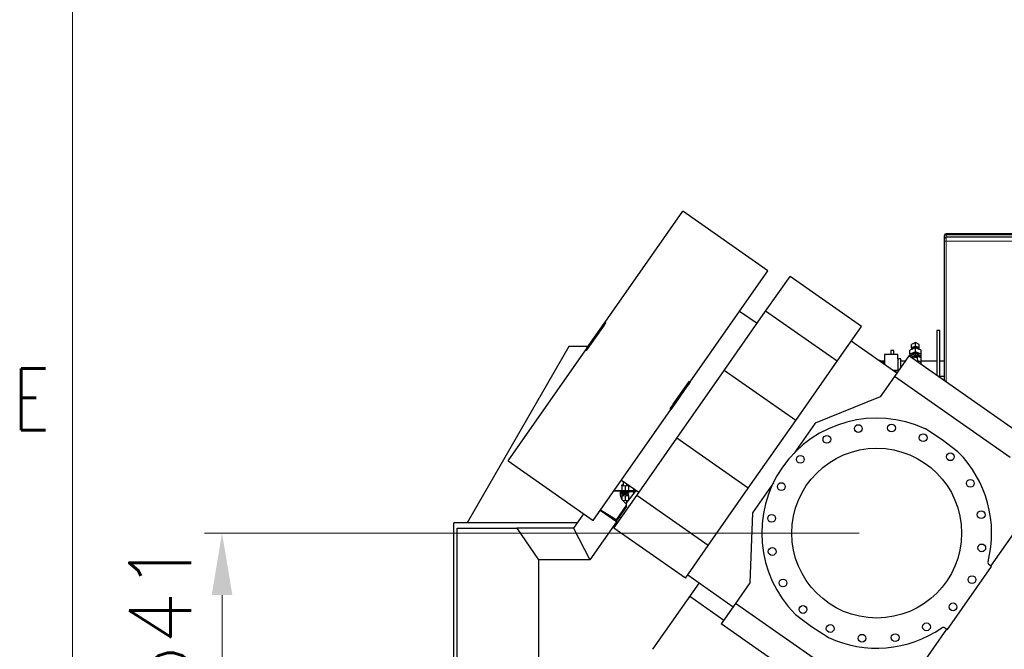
# Model space of a CAD drawing. Header units: inches. Extents: x 0 to 29700, y -16 to 21000.
# Tile 6 of 212: x 101 to 2885, y 8511 to 10290. Entities that reach past the tile are written whole.
import ezdxf

# ---------------------------------------------------------------- set-up
doc = ezdxf.new("R2010")
doc.units = ezdxf.units.IN
doc.layers.add('210', color=7, linetype='Continuous', true_color=0xffffff)
doc.layers.add('254', color=7, linetype='Continuous', true_color=0xffffff)
doc.styles.add('latin_extended', font='simplex.shx')
doc.dimstyles.get("Standard").update_dxf_attribs({"dimtxt": 0.18, "dimasz": 0.18, "dimexe": 0.18, "dimexo": 0.0625, "dimgap": 0.09, "dimtad": 0, "dimtih": 1, "dimtoh": 1, "dimdec": 4, "dimzin": 0, "dimdsep": 46, "dimtxsty": 'Standard', "dimcen": 0.09, "dimadec": 0, "dimazin": 0, "dimtfac": 1, "dimtdec": 4, "dimtofl": 0, "dimtmove": 0, "dimatfit": 3, "dimfxl": 1, "dimtolj": 1, "dimtzin": 0, "dimarcsym": 0})

# ---------------------------------------------------------------- blocks, each defined once
blk = doc.blocks.new('_U9')
at = {"layer": '254', "color": 3, "linetype": 'Continuous', "lineweight": 13, "transparency": 16777216}
for p, q in [((2474.2, 8838.9), (623.1, 8838.9)), ((673.1, 8473.1), (673.1, 8663.9)), ((8496.1, 8298.1), (623.1, 8298.1))]:
    blk.add_line(p, q, dxfattribs=at)
at = {"layer": '254', "color": 3, "transparency": 16777216}
for points in [[(702.3, 8663.9), (643.9, 8663.9), (673.1, 8838.9)], [(643.9, 8473.1), (702.3, 8473.1), (673.1, 8298.1)]]:
    blk.add_solid(points, dxfattribs=at)
at = {"layer": 'Defpoints', "color": 0, "transparency": 16777216}
for p in [(673.1, 8838.9), (2524.2, 8838.9), (8546.1, 8298.1)]:
    blk.add_point(p, dxfattribs=at)
at = {"layer": '254', "color": 2, "lineweight": 13, "transparency": 16777216, "insert": (410.6, 8372.9), "char_height": 175, "attachment_point": 1, "rotation": 90, "style": 'latin_extended'}
blk.add_mtext('\\A1;\\C2;541', dxfattribs=at)

msp = doc.modelspace()

# ---------------------------------------------------------------- linework, layer by layer
at = {"layer": '210', "color": 7, "linetype": 'Continuous', "lineweight": 18}
msp.add_line((250, 250), (250, 20750), dxfattribs=at)
at = {"layer": '254', "color": 2, "linetype": 'Continuous', "lineweight": 25}
for p, q in [((1756.129, 9434.887), (1975.713, 9748.485)), ((2216.544, 9579.853), (1975.713, 9748.485)), ((2715.585, 9670.966), (2715.585, 9679.966)), ((2715.585, 9269.161), (2715.585, 9662.049)), ((3081.085, 9684.966), (2720.585, 9684.966)), ((3081.085, 9675.121), (2720.585, 9675.121)), ((1996.96, 9266.255), (2216.544, 9579.853)), ((2210.156, 9465.975), (2279.15, 9564.508)), ((2481.366, 9422.915), (2279.15, 9564.508)), ((2092.981, 9298.631), (2210.156, 9465.975)), ((2412.373, 9324.382), (2210.156, 9465.975)), ((2185.749, 9431.118), (2136.53, 9465.582)), ((1710.635, 9369.915), (1746.941, 9421.765)), ((1713.093, 9368.194), (1749.398, 9420.044)), ((1746.941, 9421.765), (1751.091, 9427.692)), ((1749.398, 9420.044), (1753.549, 9425.972)), ((1751.091, 9427.692), (1756.129, 9434.887)), ((1753.549, 9425.972), (1758.587, 9433.166)), ((2412.373, 9324.382), (2481.366, 9422.915)), ((2702.289, 9411.305), (2694.289, 9411.305)), ((2694.289, 9411.305), (2694.289, 9284.068)), ((2702.289, 9278.468), (2702.289, 9411.305)), ((1654.093, 9366.044), (1366.307, 8867.583)), ((1481.864, 9043.195), (1701.447, 9356.793)), ((1707.926, 9366.044), (1654.093, 9366.044)), ((1701.447, 9356.793), (1706.485, 9363.987)), ((1703.905, 9355.072), (1708.942, 9362.267)), ((1706.485, 9363.987), (1710.635, 9369.915)), ((1708.942, 9362.267), (1713.093, 9368.194)), ((2581.263, 9291.33), (2452.407, 9381.556)), ((2572.289, 9355.305), (2564.289, 9355.305)), ((2564.289, 9355.305), (2564.289, 9343.304)), ((2572.289, 9343.304), (2572.289, 9355.305)), ((2633.585, 9362.953), (2617.585, 9355.877)), ((2617.585, 9344.306), (2617.585, 9355.877)), ((2633.585, 9377.171), (2622.585, 9372.306)), ((2622.585, 9362.343), (2622.585, 9372.306)), ((2633.585, 9367.208), (2622.585, 9362.343)), ((2622.585, 9362.343), (2622.585, 9358.088)), ((2624.085, 9359.108), (2633.585, 9363.31)), ((2624.085, 9358.751), (2624.085, 9359.108)), ((2644.585, 9372.306), (2633.585, 9377.171)), ((2633.585, 9367.208), (2633.585, 9377.171)), ((2644.585, 9362.343), (2633.585, 9367.208)), ((2633.585, 9363.31), (2643.085, 9359.108)), ((2633.585, 9362.953), (2633.585, 9363.31)), ((2649.585, 9355.877), (2633.585, 9362.953)), ((2633.585, 9351.383), (2633.585, 9362.953)), ((2643.085, 9358.751), (2643.085, 9359.108)), ((2644.585, 9362.343), (2644.585, 9372.306)), ((2644.585, 9358.088), (2644.585, 9362.343)), ((2649.585, 9344.306), (2649.585, 9355.877)), ((2584.289, 9343.305), (2546.289, 9343.305)), ((2546.289, 9343.305), (2546.289, 9315.82)), ((2615.035, 9339.561), (2574.46, 9281.615)), ((2584.289, 9331.304), (2584.289, 9343.305)), ((2584.289, 9331.305), (2584.289, 9295.651)), ((2592.289, 9331.305), (2584.289, 9331.305)), ((2592.289, 9307.075), (2592.289, 9331.305)), ((2941.877, 9110.704), (2615.035, 9339.561)), ((2633.585, 9351.383), (2617.585, 9344.306)), ((2617.585, 9344.306), (2617.585, 9337.776)), ((2637.873, 9337.908), (2619.671, 9336.315)), ((2633.585, 9346.279), (2620.085, 9340.308)), ((2620.085, 9336.351), (2620.085, 9340.308)), ((2633.585, 9341.779), (2621.614, 9336.485)), ((2638.134, 9334.919), (2623.494, 9333.638)), ((2633.585, 9341.008), (2623.788, 9336.675)), ((2649.585, 9344.306), (2633.585, 9351.383)), ((2647.085, 9340.308), (2633.585, 9346.279)), ((2633.585, 9341.779), (2633.585, 9346.279)), ((2647.085, 9335.809), (2633.585, 9341.779)), ((2649.585, 9333.932), (2633.585, 9341.008)), ((2633.585, 9337.532), (2633.585, 9341.008)), ((2637.873, 9337.908), (2638.134, 9334.919)), ((2638.134, 9334.919), (2639.209, 9322.635)), ((2649.585, 9322.362), (2638.816, 9327.124)), ((2647.085, 9335.809), (2647.085, 9340.308)), ((2647.085, 9335.038), (2647.085, 9335.809)), ((2649.585, 9333.932), (2649.585, 9344.306)), ((2649.585, 9322.362), (2649.585, 9333.932)), ((2295.197, 9157.038), (2412.373, 9324.382)), ((2569.874, 9299.305), (2584.289, 9299.305)), ((2572.289, 9297.615), (2572.289, 9299.305)), ((2649.585, 9315.369), (2649.585, 9322.362)), ((1958.949, 9107.214), (2092.981, 9298.631)), ((2295.197, 9157.038), (2092.981, 9298.631)), ((2574.46, 9281.615), (2534.037, 9223.885)), ((2901.302, 9052.758), (2574.46, 9281.615)), ((2715.584, 9281.184), (2702.288, 9281.184)), ((1949.009, 9203.004), (1985.314, 9254.854)), ((1987.772, 9253.133), (1951.466, 9201.283)), ((1985.314, 9254.854), (1989.465, 9260.782)), ((1991.922, 9259.061), (1987.772, 9253.133)), ((1989.465, 9260.782), (1994.502, 9267.976)), ((1996.96, 9266.255), (1991.922, 9259.061)), ((2534.037, 9223.885), (2349.807, 9149.451)), ((1722.694, 8874.563), (1942.278, 9188.161)), ((1939.82, 9189.882), (1944.858, 9197.077)), ((1947.316, 9195.356), (1942.278, 9188.161)), ((1944.858, 9197.077), (1949.009, 9203.004)), ((1951.466, 9201.283), (1947.316, 9195.356)), ((2161.165, 8965.62), (2295.197, 9157.038)), ((2349.807, 9149.451), (2290.539, 9064.808)), ((2708.883, 9102.673), (2661.8, 9133.248)), ((1845.597, 8945.331), (1958.949, 9107.214)), ((2161.165, 8965.62), (1958.949, 9107.214)), ((2753.717, 9068.887), (2708.883, 9102.673)), ((1481.864, 9043.195), (1722.694, 8874.563)), ((1802.708, 8988.835), (1851.927, 8954.371)), ((1803.085, 8975.533), (1807.585, 8976.206)), ((1803.085, 8972.694), (1803.085, 8975.533)), ((1803.085, 8972.694), (1803.085, 8959.171)), ((1812.585, 8971.274), (1803.085, 8972.694)), ((1807.585, 8985.421), (1807.585, 8974.114)), ((1822.085, 8972.694), (1812.585, 8971.274)), ((1812.585, 8971.274), (1812.585, 8959.083)), ((1817.585, 8974.114), (1817.585, 8978.419)), ((1817.585, 8976.206), (1821.602, 8975.605)), ((1822.085, 8975.268), (1822.085, 8972.694)), ((1822.085, 8972.694), (1822.085, 8959.171)), ((2047.814, 8803.738), (2161.165, 8965.62)), ((2231.999, 8981.204), (2172.731, 8896.56)), ((1781.097, 8853.215), (1845.597, 8945.331)), ((1781.297, 8958.258), (1800.847, 8958.258)), ((1781.875, 8959.083), (1800.804, 8959.083)), ((1800.847, 8958.258), (1799.759, 8956.705)), ((1799.759, 8952.732), (1799.759, 8956.705)), ((1800.847, 8954.285), (1799.759, 8952.732)), ((1800.804, 8959.083), (1842.531, 8959.083)), ((1800.804, 8958.258), (1800.804, 8959.083)), ((1800.804, 8956.083), (1842.531, 8956.083)), ((1800.847, 8954.285), (1800.847, 8958.258)), ((1803.673, 8959.083), (1803.085, 8959.171)), ((1803.085, 8955.418), (1803.085, 8954.172)), ((1803.085, 8954.172), (1803.085, 8952.24)), ((1803.585, 8948.562), (1803.085, 8948.487)), ((1803.085, 8948.487), (1803.085, 8945.648)), ((1803.085, 8945.648), (1812.585, 8944.228)), ((1803.085, 8945.648), (1803.085, 8935.574)), ((1803.585, 8959.096), (1803.585, 8959.083)), ((1803.585, 8950.931), (1803.585, 8947.068)), ((1804.585, 8955.66), (1804.585, 8954.795)), ((1804.585, 8951.398), (1804.585, 8950.931)), ((1805.751, 8952.977), (1805.751, 8951.045)), ((1805.751, 8952.977), (1809.918, 8952.354)), ((1805.751, 8951.045), (1809.918, 8950.422)), ((1809.918, 8952.354), (1809.918, 8950.422)), ((1812.585, 8944.228), (1822.085, 8945.648)), ((1812.585, 8944.228), (1812.585, 8930.706)), ((1844.03, 8959.905), (1814.642, 8922.959)), ((1815.251, 8952.354), (1819.418, 8952.977)), ((1815.251, 8952.354), (1815.251, 8950.422)), ((1815.251, 8950.422), (1819.418, 8951.045)), ((1819.418, 8952.977), (1819.418, 8951.045)), ((1820.585, 8954.795), (1820.585, 8955.66)), ((1820.585, 8950.931), (1820.585, 8951.398)), ((1822.085, 8959.171), (1821.496, 8959.083)), ((1822.085, 8948.487), (1821.584, 8948.562)), ((1821.585, 8959.083), (1821.585, 8959.096)), ((1821.585, 8947.068), (1821.585, 8950.931)), ((1822.085, 8954.172), (1822.085, 8955.418)), ((1822.085, 8954.172), (1822.085, 8952.24)), ((1822.085, 8945.648), (1822.085, 8948.487)), ((1822.085, 8945.648), (1822.085, 8932.315)), ((1837.232, 8959.075), (1837.232, 8964.649)), ((1837.232, 8951.331), (1837.232, 8956.081)), ((1842.531, 8959.083), (1843.377, 8959.083)), ((2047.814, 8803.738), (1845.597, 8945.331)), ((1816.407, 8918.44), (1787.16, 8876.671)), ((1816.407, 8914.467), (1787.16, 8872.698)), ((1805.673, 8931.738), (1812.585, 8930.706)), ((1807.585, 8931.453), (1807.585, 8929.438)), ((1812.585, 8930.706), (1821.913, 8932.099)), ((1816.907, 8915.933), (1816.907, 8919.906)), ((1817.585, 8926.658), (1817.585, 8931.453)), ((1695.136, 8893.859), (1666.585, 8853.083)), ((1788.719, 8870.599), (1742.554, 8902.925)), ((1787.16, 8876.671), (1743.382, 8904.106)), ((1787.16, 8872.698), (1773.466, 8881.28)), ((1795.804, 8885.034), (1800.889, 8881.473)), ((2172.731, 8896.56), (2165.797, 8697.983)), ((1676.736, 8867.583), (1328.085, 8867.583)), ((1328.085, 8440.083), (1328.085, 8867.583)), ((1788.719, 8870.599), (1713.436, 8763.083)), ((1787.16, 8872.698), (1787.16, 8876.671)), ((1791.774, 8868.46), (1788.719, 8870.599)), ((1337.585, 8853.083), (1506.879, 8853.083)), ((1337.585, 8466.083), (1337.585, 8853.083)), ((1666.585, 8853.083), (1506.879, 8853.083)), ((1506.879, 8853.083), (1567.585, 8763.083)), ((1666.585, 8853.083), (1713.436, 8763.083)), ((1983.313, 8711.621), (1781.097, 8853.215)), ((2847.253, 8745.432), (2920.824, 8850.504)), ((1983.313, 8711.621), (2047.814, 8803.738)), ((1713.436, 8763.083), (1567.585, 8763.083)), ((1567.585, 8763.083), (1567.585, 8466.083)), ((2723.986, 8566.34), (2848.653, 8744.382)), ((2848.653, 8744.382), (2841.862, 8749.499)), ((1989.702, 8720.746), (2118.559, 8630.52)), ((2021.984, 8698.137), (1890.661, 8510.588)), ((2165.797, 8697.983), (2125.374, 8640.253)), ((1995.655, 8660.535), (2092.227, 8592.914)), ((2125.374, 8640.253), (2084.799, 8582.306)), ((2452.216, 8411.396), (2125.374, 8640.253)), ((2294.665, 8608.924), (2339.499, 8575.139)), ((2411.641, 8353.449), (2084.799, 8582.306)), ((2339.499, 8575.139), (2386.582, 8544.563)), ((2648.949, 8462.226), (2722.521, 8567.297)), ((2716.855, 8570.971), (2723.986, 8566.34))]:
    msp.add_line(p, q, dxfattribs=at)
at = {"layer": '254', "color": 110, "linetype": 'Continuous', "lineweight": 13}
for p, q in [((2720.585, 9684.966), (2720.585, 9682.275)), ((3081.085, 9682.275), (2720.585, 9682.275)), ((2720.585, 9682.275), (2720.585, 9675.121)), ((3081.085, 9664.358), (2720.585, 9664.358)), ((2720.585, 9664.358), (2720.585, 9265.657)), ((1749.398, 9420.044), (1746.941, 9421.765)), ((1753.549, 9425.972), (1751.091, 9427.692)), ((1758.587, 9433.166), (1756.129, 9434.887)), ((1703.905, 9355.072), (1701.447, 9356.793)), ((1708.942, 9362.267), (1706.485, 9363.987)), ((1713.093, 9368.194), (1710.635, 9369.915)), ((1985.314, 9254.854), (1987.772, 9253.133)), ((1989.465, 9260.782), (1991.922, 9259.061)), ((1994.502, 9267.976), (1996.96, 9266.255)), ((1939.82, 9189.882), (1942.278, 9188.161)), ((1944.858, 9197.077), (1947.316, 9195.356)), ((1949.009, 9203.004), (1951.466, 9201.283)), ((1842.531, 8959.083), (1842.531, 8958.02)), ((1816.407, 8914.467), (1816.407, 8918.44))]:
    msp.add_line(p, q, dxfattribs=at)
at = {"layer": '254', "color": 2, "linetype": 'Continuous', "lineweight": 25}
for centre, radius in [((2472.096, 9134.348), 11), ((2565.943, 9135.986), 11), ((2383.349, 9103.79), 11), ((2655.702, 9108.544), 11), ((2524.191, 8838.906), 240), ((2308.389, 9047.303), 11), ((2732.588, 9054.708), 11), ((2254.553, 8970.417), 11), ((2789.075, 8979.747), 11), ((2227.11, 8880.658), 11), ((2819.633, 8891), 11), ((2228.749, 8786.811), 11), ((2821.271, 8797.154), 11), ((2793.829, 8707.395), 11), ((2259.307, 8698.064), 11), ((2315.793, 8623.104), 11), ((2739.993, 8630.508), 11), ((2392.68, 8569.268), 11), ((2665.032, 8574.022), 11), ((2482.439, 8541.825), 11), ((2576.285, 8543.464), 11)]:
    msp.add_circle(centre, radius, dxfattribs=at)
for centre, radius, start, end in [((2720.585, 9679.966), 5, 90, 180), ((2720.585, 9670.121), 5, 90, 180), ((2457.68, 9168.439), 175, 59.574375, 66.391875), ((2457.68, 9168.439), 175, 44.87625, 48.3975), ((2524.191, 8838.906), 325, 65.143056, 224.856944), ((2657.443, 9126.539), 8, 57, 65.143056), ((2748.903, 9062.498), 8, 44.856944, 53), ((2524.191, 8838.906), 325, 345.56383, 44.856944), ((2846.677, 8755.889), 8, 165.56383, 233), ((2299.479, 8615.313), 8, 224.856944, 233), ((2524.191, 8838.906), 325, 245.143056, 304.43617), ((2712.498, 8564.262), 8, 57, 124.43617), ((2390.939, 8551.273), 8, 237, 245.143056)]:
    msp.add_arc(centre, radius, start, end, dxfattribs=at)
at = {"layer": '254', "color": 110, "linetype": 'Continuous', "lineweight": 13}
for centre, ratio in [((2720.585, 9679.966), 0.46174815), ((2720.585, 9662.049), 0.46174861)]:
    msp.add_ellipse(centre, major_axis=(-5, 0), ratio=ratio, start_param=4.71238898, end_param=6.28318531, dxfattribs=at)
at = {"layer": '254', "color": 2, "linetype": 'Continuous', "lineweight": 25}
for centre, major_axis, ratio, start_param, end_param in [((2633.585, 9357.478), (-9, 0), 0.76604444, 3.44014213, 5.98463583), ((2633.585, 9337.23), (-13, 0), 0.76604444, 3.52388521, 5.90089275), ((2633.585, 9329.838), (-13, 0), 0.76604444, 4.99631042, 5.475796), ((2633.585, 9329.838), (-13, 0), 0.76604444, 3.94898197, 4.42846754), ((1812.585, 8974.114), (5, 0), 0.25881905, 3.14168174, 6.28317622), ((1977.706, 8971.885), (-178.396, -25.689), 0.39163364, 6.13619772, 6.65786509), ((1977.706, 8967.912), (-178.396, -25.689), 0.39163364, 6.13619772, 6.19894452), ((1812.585, 8954.795), (-9.8, 0), 0.25881905, 5.77839127, 6.03511388), ((1812.585, 8954.795), (-9.8, 0), 0.25881905, 0.24807143, 0.79912612), ((1812.585, 8952.863), (-9.8, 0), 0.25881905, 0.24807143, 0.79912612), ((1812.585, 8950.931), (-9, 0), 0.25881905, 5.97560375, 6.28318531), ((1812.585, 8950.931), (-9, 0), 0.25881905, 0, 1.57079633), ((1812.585, 8947.068), (-9, 0), 0.25881905, 0, 1.57079633), ((1812.585, 8956.727), (9, 0), 0.25881905, 3.4215871, 4.71238898), ((1812.585, 8954.795), (-8, 0), 0.25881905, 0, 1.57079633), ((1812.585, 8950.931), (8, 0), 0.25881905, 3.14159265, 4.71238898), ((1812.585, 8954.795), (-9.8, 0), 0.25881905, 1.29526898, 1.84632367), ((1812.585, 8952.863), (-9.8, 0), 0.25881905, 1.29526898, 1.84632367), ((1812.585, 8956.727), (9, 0), 0.25881905, 4.71238898, 6.00319086), ((1812.585, 8954.795), (-8, 0), 0.25881905, 1.57079633, 3.14159265), ((1812.585, 8950.931), (-9, 0), 0.25881905, 1.57079633, 3.44917421), ((1812.585, 8950.931), (8, 0), 0.25881905, 4.71238898, 6.28318531), ((1812.585, 8947.068), (-9, 0), 0.25881905, 1.57079633, 3.14159265), ((1812.585, 8954.795), (-9.8, 0), 0.25881905, 2.34246653, 2.89352122), ((1812.585, 8952.863), (-9.8, 0), 0.25881905, 2.34246653, 2.89352122), ((1812.585, 8954.795), (-9.8, 0), 0.25881905, 3.38966408, 3.64638669), ((1806.907, 8919.906), (10, 0), 0.46947156, 5.96558569, 6.84547221), ((1806.907, 8915.933), (10, 0), 0.46947156, 5.96558569, 6.28319723)]:
    msp.add_ellipse(centre, major_axis=major_axis, ratio=ratio, start_param=start_param, end_param=end_param, dxfattribs=at)
for points, knots in [([(2715.585, 9662.049), (2715.585, 9662.354), (2715.585, 9662.653), (2715.585, 9663.02), (2715.585, 9663.093), (2715.585, 9663.238), (2715.585, 9663.454), (2715.585, 9663.665), (2715.585, 9664.082), (2715.585, 9664.623), (2715.585, 9665.388), (2715.585, 9666.107), (2715.585, 9666.556), (2715.585, 9666.826), (2715.585, 9666.88), (2715.585, 9666.986), (2715.585, 9667.142), (2715.585, 9667.293), (2715.585, 9667.588), (2715.585, 9667.959), (2715.585, 9668.457), (2715.585, 9668.748), (2715.585, 9669.019), (2715.585, 9669.144), (2715.585, 9669.288), (2715.585, 9669.316), (2715.585, 9669.37), (2715.585, 9669.45), (2715.585, 9669.523), (2715.585, 9669.66), (2715.585, 9669.821), (2715.585, 9669.993), (2715.585, 9670.063), (2715.585, 9670.108), (2715.585, 9670.121), (2715.585, 9670.121)], [0, 0, 0, 0, 0.06261752, 0.06261752, 0.0782719, 0.0782719, 0.09392628, 0.12523503, 0.12523503, 0.18785255, 0.25047007, 0.31308758, 0.3757051, 0.3757051, 0.39135948, 0.39135948, 0.40701386, 0.43832262, 0.43832262, 0.50094014, 0.56355765, 0.62617517, 0.62617517, 0.68879269, 0.68879269, 0.70444707, 0.70444707, 0.72010145, 0.7514102, 0.7514102, 0.81402772, 0.87664524, 0.93926275, 0.93926275, 1, 1, 1, 1]), ([(2546.286, 9324.612), (2542.515, 9324.612), (2538.331, 9324.612), (2534.147, 9324.612), (2533.734, 9324.612)], [0, 0, 0, 0, 0.9014112, 1, 1, 1, 1]), ([(2694.287, 9324.612), (2690.715, 9324.612), (2675.813, 9324.612), (2660.911, 9324.612), (2649.581, 9324.612)], [0, 0, 0, 0, 0.23967565, 1, 1, 1, 1])]:
    msp.add_open_spline(points, degree=3, knots=knots, dxfattribs=at)
at = {"layer": '254', "color": 110, "linetype": 'Continuous', "lineweight": 13}
msp.add_open_spline([(2720.585, 9675.121), (2720.585, 9675.119), (2720.585, 9675.103), (2720.585, 9675.043), (2720.585, 9674.95), (2720.585, 9674.721), (2720.585, 9674.507), (2720.585, 9674.324), (2720.585, 9674.259), (2720.585, 9674.155), (2720.585, 9674.102), (2720.585, 9674.047), (2720.585, 9674.01), (2720.585, 9673.991), (2720.585, 9673.819), (2720.585, 9673.652), (2720.585, 9673.29), (2720.585, 9672.902), (2720.585, 9672.239), (2720.585, 9671.743), (2720.585, 9671.351), (2720.585, 9671.149), (2720.585, 9670.94), (2720.585, 9670.799), (2720.585, 9670.728), (2720.585, 9670.367), (2720.585, 9670.068), (2720.585, 9669.449), (2720.585, 9668.81), (2720.585, 9667.79), (2720.585, 9667.069), (2720.585, 9666.513), (2720.585, 9666.231), (2720.585, 9665.943), (2720.585, 9665.749), (2720.585, 9665.652), (2720.585, 9665.163), (2720.585, 9664.764), (2720.585, 9664.358)], degree=3, knots=[0, 0, 0, 0, 0.05898894, 0.05898894, 0.12172301, 0.18445708, 0.24719115, 0.24719115, 0.27855819, 0.27855819, 0.29424171, 0.30208347, 0.30208347, 0.30992523, 0.30992523, 0.3726593, 0.3726593, 0.43539337, 0.49812744, 0.56086151, 0.56086151, 0.59222854, 0.60791206, 0.60791206, 0.62359558, 0.62359558, 0.68632965, 0.68632965, 0.74906372, 0.81179779, 0.87453186, 0.87453186, 0.90589889, 0.92158241, 0.92158241, 0.93726593, 0.93726593, 1, 1, 1, 1], dxfattribs=at)
at = {"layer": '254', "color": 2, "linetype": 'Continuous', "lineweight": 25}
for points in [[(2604.562, 9324.612), (2600.47, 9324.612), (2596.379, 9324.612), (2592.288, 9324.612)], [(2715.581, 9324.612), (2711.148, 9324.612), (2706.716, 9324.612), (2702.283, 9324.612)]]:
    msp.add_open_spline(points, degree=3, dxfattribs=at)

# ---------------------------------------------------------------- texts
at = {"layer": '210', "color": 211, "linetype": 'Continuous', "lineweight": 18, "insert": (83.887, 9129.555), "char_height": 175, "attachment_point": 7, "line_spacing_factor": 0.963855, "style": 'latin_extended'}
msp.add_mtext('\\W0.7067;E', dxfattribs=at)

# ---------------------------------------------------------------- dimensions: what is measured, and where the dimension line sits
at = {"layer": '254', "color": 2, "linetype": 'Continuous', "lineweight": 13}
dim = msp.add_linear_dim(base=(673.105, 8838.906), p1=(8546.085, 8298.083), p2=(2524.191, 8838.906), angle=90, text='\\C2;541', dimstyle='Standard', override={"dimscale": 50, "dimtxt": 3.5, "dimasz": 3.5, "dimexe": 1, "dimexo": 1, "dimgap": 1.75, "dimtad": 1, "dimtih": 0, "dimtoh": 0, "dimdec": 0, "dimlfac": 0.02, "dimzin": 8, "dimdsep": 46, "dimlunit": 2, "dimpost": '', "dimtxsty": 'latin_extended', "dimsah": 1, "dimse1": 0, "dimse2": 0, "dimsd1": 0, "dimsd2": 0, "dimclrd": 3, "dimclre": 3, "dimclrt": 2, "dimtol": 0, "dimtm": -0.1, "dimtfac": 0.714286, "dimtdec": 3, "dimtofl": 1, "dimtmove": 0, "dimtzin": 8, "dimlwd": 13, "dimlwe": 13}, dxfattribs=at)
dim.commit()
dim.dimension.update_dxf_attribs({"geometry": '_U9', "text_midpoint": (673.105, 8560.429), "dimtype": 160})

doc.saveas('drawing.dxf')
